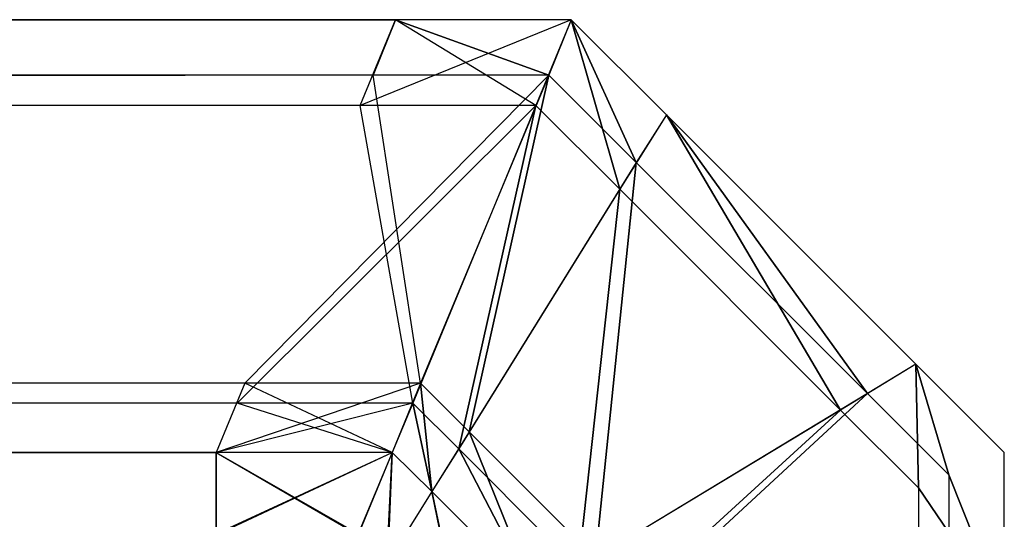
# Model space of a CAD drawing. Extents: x 0 to 0.418, y -0.27 to 0.
# Tile 129 of 129: x 0.416865 to 0.418002, y -0.000577 to 0. Entities that reach past the tile are written whole.
import ezdxf

# ---------------------------------------------------------------- set-up
doc = ezdxf.new("R2010")
doc.units = 0
doc.layers.add('L20_KORPUS1_1___REPLACEMTFOREMP', color=7, linetype='CONTINUOUS')
doc.layers.add('L21_KORPUS1_0___REPLACEMTFOREMP', color=7, linetype='CONTINUOUS')

msp = doc.modelspace()

# ---------------------------------------------------------------- linework, layer by layer
at = {"layer": 'L20_KORPUS1_1___REPLACEMTFOREMP', "color": 8}
for points, invisible_edges in [([(0.209002, 0, 0.007194), (0.417258, -0.000099, 0.007293), (0.417299, 0, 0.007194), (0.209002, 0, 0.007194)], 13), ([(0.417258, -0.000099, 0.007293), (0.209002, 0, 0.007194), (0.209002, -0.000099, 0.007293), (0.417258, -0.000099, 0.007293)], 14), ([(0.209002, 0, 0.000566), (0.417299, 0, 0.007022), (0.417299, 0, 0.000566), (0.209002, 0, 0.000566)], 13), ([(0.417299, 0, 0.007022), (0.209002, 0, 0.000566), (0.209002, 0, 0.007022), (0.417299, 0, 0.007022)], 14), ([(0.209002, 0, 0.007022), (0.417299, 0, 0.007194), (0.417299, 0, 0.007022), (0.209002, 0, 0.007022)], 13), ([(0.417299, 0, 0.007194), (0.209002, 0, 0.007022), (0.209002, 0, 0.007194), (0.417299, 0, 0.007194)], 14), ([(0.417299, 0, 0.0005), (0.209002, -0.000064, 0.000436), (0.209002, 0, 0.0005), (0.417299, 0, 0.0005)], 13), ([(0.209002, -0.000064, 0.000436), (0.417299, 0, 0.0005), (0.417273, -0.000064, 0.000436), (0.209002, -0.000064, 0.000436)], 14), ([(0.209002, 0, 0.0005), (0.417299, 0, 0.000566), (0.417299, 0, 0.0005), (0.209002, 0, 0.0005)], 13), ([(0.417299, 0, 0.000566), (0.209002, 0, 0.0005), (0.209002, 0, 0.000566), (0.417299, 0, 0.000566)], 14), ([(0.417258, -0.000099, 0.007293), (0.417502, 0, 0.007194), (0.417299, 0, 0.007194), (0.417258, -0.000099, 0.007293)], 13), ([(0.417502, 0, 0.007194), (0.417258, -0.000099, 0.007293), (0.417461, -0.000099, 0.007293), (0.417502, 0, 0.007194)], 14), ([(0.417299, 0, 0.0005), (0.417476, -0.000064, 0.000436), (0.417273, -0.000064, 0.000436), (0.417299, 0, 0.0005)], 13), ([(0.417299, 0, 0.007022), (0.417502, 0, 0.000566), (0.417299, 0, 0.000566), (0.417299, 0, 0.007022)], 13), ([(0.417502, 0, 0.000566), (0.417299, 0, 0.007022), (0.417502, 0, 0.007022), (0.417502, 0, 0.000566)], 14), ([(0.417299, 0, 0.007194), (0.417502, 0, 0.007022), (0.417299, 0, 0.007022), (0.417299, 0, 0.007194)], 13), ([(0.417502, 0, 0.007022), (0.417299, 0, 0.007194), (0.417502, 0, 0.007194), (0.417502, 0, 0.007022)], 14), ([(0.417299, 0, 0.000566), (0.417502, 0, 0.0005), (0.417299, 0, 0.0005), (0.417299, 0, 0.000566)], 13), ([(0.417502, 0, 0.0005), (0.417299, 0, 0.000566), (0.417502, 0, 0.000566), (0.417502, 0, 0.0005)], 14), ([(0.417476, -0.000064, 0.000436), (0.417299, 0, 0.0005), (0.417502, 0, 0.0005), (0.417476, -0.000064, 0.000436)], 14), ([(0.417558, -0.000196, 0.007293), (0.417502, 0, 0.007194), (0.417461, -0.000099, 0.007293), (0.417558, -0.000196, 0.007293)], 13), ([(0.417502, 0, 0.0005), (0.417577, -0.000165, 0.000436), (0.417476, -0.000064, 0.000436), (0.417502, 0, 0.0005)], 13), ([(0.417577, -0.000165, 0.000436), (0.417502, 0, 0.0005), (0.417612, -0.00011, 0.0005), (0.417577, -0.000165, 0.000436)], 14), ([(0.417502, 0, 0.000566), (0.417612, -0.00011, 0.0005), (0.417502, 0, 0.0005), (0.417502, 0, 0.000566)], 13), ([(0.417612, -0.00011, 0.0005), (0.417502, 0, 0.000566), (0.417612, -0.00011, 0.000566), (0.417612, -0.00011, 0.0005)], 14), ([(0.417502, 0, 0.007022), (0.417612, -0.00011, 0.000566), (0.417502, 0, 0.000566), (0.417502, 0, 0.007022)], 13), ([(0.417612, -0.00011, 0.000566), (0.417502, 0, 0.007022), (0.417612, -0.00011, 0.007022), (0.417612, -0.00011, 0.000566)], 14), ([(0.417502, 0, 0.007194), (0.417558, -0.000196, 0.007293), (0.417612, -0.00011, 0.007194), (0.417502, 0, 0.007194)], 14), ([(0.417502, 0, 0.007194), (0.417612, -0.00011, 0.007022), (0.417502, 0, 0.007022), (0.417502, 0, 0.007194)], 13), ([(0.417612, -0.00011, 0.007022), (0.417502, 0, 0.007194), (0.417612, -0.00011, 0.007194), (0.417612, -0.00011, 0.007022)], 14), ([(0.209002, -0.000064, 0.000436), (0.417125, -0.00042, 0.00008), (0.209002, -0.00042, 0.00008), (0.209002, -0.000064, 0.000436)], 13), ([(0.417125, -0.00042, 0.00008), (0.209002, -0.000064, 0.000436), (0.417273, -0.000064, 0.000436), (0.417125, -0.00042, 0.00008)], 14), ([(0.417273, -0.000064, 0.000436), (0.417328, -0.00042, 0.00008), (0.417125, -0.00042, 0.00008), (0.417273, -0.000064, 0.000436)], 13), ([(0.417328, -0.00042, 0.00008), (0.417273, -0.000064, 0.000436), (0.417476, -0.000064, 0.000436), (0.417328, -0.00042, 0.00008)], 14), ([(0.417476, -0.000064, 0.000436), (0.417384, -0.000476, 0.00008), (0.417328, -0.00042, 0.00008), (0.417476, -0.000064, 0.000436)], 13), ([(0.417384, -0.000476, 0.00008), (0.417476, -0.000064, 0.000436), (0.417577, -0.000165, 0.000436), (0.417384, -0.000476, 0.00008)], 14), ([(0.209002, -0.000443, 0.007637), (0.417258, -0.000099, 0.007293), (0.209002, -0.000099, 0.007293), (0.209002, -0.000443, 0.007637)], 13), ([(0.417258, -0.000099, 0.007293), (0.209002, -0.000443, 0.007637), (0.417116, -0.000443, 0.007637), (0.417258, -0.000099, 0.007293)], 14), ([(0.417116, -0.000443, 0.007637), (0.417461, -0.000099, 0.007293), (0.417258, -0.000099, 0.007293), (0.417116, -0.000443, 0.007637)], 13), ([(0.417461, -0.000099, 0.007293), (0.417116, -0.000443, 0.007637), (0.417319, -0.000443, 0.007637), (0.417461, -0.000099, 0.007293)], 14), ([(0.417372, -0.000496, 0.007637), (0.417461, -0.000099, 0.007293), (0.417319, -0.000443, 0.007637), (0.417372, -0.000496, 0.007637)], 13), ([(0.417461, -0.000099, 0.007293), (0.417372, -0.000496, 0.007637), (0.417558, -0.000196, 0.007293), (0.417461, -0.000099, 0.007293)], 14), ([(0.417813, -0.000451, 0.007293), (0.417612, -0.00011, 0.007194), (0.417558, -0.000196, 0.007293), (0.417813, -0.000451, 0.007293)], 13), ([(0.417612, -0.00011, 0.0005), (0.417844, -0.000432, 0.000436), (0.417577, -0.000165, 0.000436), (0.417612, -0.00011, 0.0005)], 13), ([(0.417612, -0.00011, 0.007022), (0.4179, -0.000398, 0.007194), (0.4179, -0.000398, 0.007022), (0.417612, -0.00011, 0.007022)], 13), ([(0.4179, -0.000398, 0.007194), (0.417612, -0.00011, 0.007022), (0.417612, -0.00011, 0.007194), (0.4179, -0.000398, 0.007194)], 14), ([(0.417612, -0.00011, 0.007194), (0.417813, -0.000451, 0.007293), (0.4179, -0.000398, 0.007194), (0.417612, -0.00011, 0.007194)], 14), ([(0.417612, -0.00011, 0.000566), (0.4179, -0.000398, 0.007022), (0.4179, -0.000398, 0.000566), (0.417612, -0.00011, 0.000566)], 13), ([(0.4179, -0.000398, 0.007022), (0.417612, -0.00011, 0.000566), (0.417612, -0.00011, 0.007022), (0.4179, -0.000398, 0.007022)], 14), ([(0.417612, -0.00011, 0.0005), (0.4179, -0.000398, 0.000566), (0.4179, -0.000398, 0.0005), (0.417612, -0.00011, 0.0005)], 13), ([(0.4179, -0.000398, 0.000566), (0.417612, -0.00011, 0.0005), (0.417612, -0.00011, 0.000566), (0.4179, -0.000398, 0.000566)], 14), ([(0.417844, -0.000432, 0.000436), (0.417612, -0.00011, 0.0005), (0.4179, -0.000398, 0.0005), (0.417844, -0.000432, 0.000436)], 14), ([(0.417577, -0.000165, 0.000436), (0.41753, -0.000622, 0.00008), (0.417384, -0.000476, 0.00008), (0.417577, -0.000165, 0.000436)], 13), ([(0.41753, -0.000622, 0.00008), (0.417577, -0.000165, 0.000436), (0.417844, -0.000432, 0.000436), (0.41753, -0.000622, 0.00008)], 14), ([(0.41751, -0.000634, 0.007637), (0.417558, -0.000196, 0.007293), (0.417372, -0.000496, 0.007637), (0.41751, -0.000634, 0.007637)], 13), ([(0.417558, -0.000196, 0.007293), (0.41751, -0.000634, 0.007637), (0.417813, -0.000451, 0.007293), (0.417558, -0.000196, 0.007293)], 14), ([(0.417903, -0.000541, 0.007293), (0.4179, -0.000398, 0.007194), (0.417813, -0.000451, 0.007293), (0.417903, -0.000541, 0.007293)], 13), ([(0.4179, -0.000398, 0.0005), (0.417938, -0.000526, 0.000436), (0.417844, -0.000432, 0.000436), (0.4179, -0.000398, 0.0005)], 13), ([(0.4179, -0.000398, 0.007194), (0.418002, -0.0005, 0.007022), (0.4179, -0.000398, 0.007022), (0.4179, -0.000398, 0.007194)], 13), ([(0.418002, -0.0005, 0.007022), (0.4179, -0.000398, 0.007194), (0.418002, -0.0005, 0.007194), (0.418002, -0.0005, 0.007022)], 14), ([(0.4179, -0.000398, 0.007194), (0.417903, -0.000541, 0.007293), (0.418002, -0.0005, 0.007194), (0.4179, -0.000398, 0.007194)], 14), ([(0.4179, -0.000398, 0.007022), (0.418002, -0.0005, 0.000566), (0.4179, -0.000398, 0.000566), (0.4179, -0.000398, 0.007022)], 13), ([(0.418002, -0.0005, 0.000566), (0.4179, -0.000398, 0.007022), (0.418002, -0.0005, 0.007022), (0.418002, -0.0005, 0.000566)], 14), ([(0.4179, -0.000398, 0.000566), (0.418002, -0.0005, 0.0005), (0.4179, -0.000398, 0.0005), (0.4179, -0.000398, 0.000566)], 13), ([(0.418002, -0.0005, 0.0005), (0.4179, -0.000398, 0.000566), (0.418002, -0.0005, 0.000566), (0.418002, -0.0005, 0.0005)], 14), ([(0.417938, -0.000526, 0.000436), (0.4179, -0.000398, 0.0005), (0.418002, -0.0005, 0.0005), (0.417938, -0.000526, 0.000436)], 14), ([(0.209002, -0.0005), (0.417125, -0.00042, 0.00008), (0.417092, -0.0005), (0.209002, -0.0005)], 13), ([(0.417125, -0.00042, 0.00008), (0.209002, -0.0005), (0.209002, -0.00042, 0.00008), (0.417125, -0.00042, 0.00008)], 14), ([(0.417125, -0.00042, 0.00008), (0.417295, -0.0005), (0.417092, -0.0005), (0.417125, -0.00042, 0.00008)], 13), ([(0.417295, -0.0005), (0.417125, -0.00042, 0.00008), (0.417328, -0.00042, 0.00008), (0.417295, -0.0005)], 14), ([(0.417328, -0.00042, 0.00008), (0.417341, -0.000545), (0.417295, -0.0005), (0.417328, -0.00042, 0.00008)], 13), ([(0.417341, -0.000545), (0.417328, -0.00042, 0.00008), (0.417384, -0.000476, 0.00008), (0.417341, -0.000545)], 14), ([(0.417844, -0.000432, 0.000436), (0.417582, -0.000674, 0.00008), (0.41753, -0.000622, 0.00008), (0.417844, -0.000432, 0.000436)], 13), ([(0.417582, -0.000674, 0.00008), (0.417844, -0.000432, 0.000436), (0.417938, -0.000526, 0.000436), (0.417582, -0.000674, 0.00008)], 14), ([(0.209002, -0.0005, 0.007694), (0.417116, -0.000443, 0.007637), (0.209002, -0.000443, 0.007637), (0.209002, -0.0005, 0.007694)], 13), ([(0.417116, -0.000443, 0.007637), (0.209002, -0.0005, 0.007694), (0.417092, -0.0005, 0.007694), (0.417116, -0.000443, 0.007637)], 14), ([(0.417092, -0.0005, 0.007694), (0.417319, -0.000443, 0.007637), (0.417116, -0.000443, 0.007637), (0.417092, -0.0005, 0.007694)], 13), ([(0.417319, -0.000443, 0.007637), (0.417092, -0.0005, 0.007694), (0.417295, -0.0005, 0.007694), (0.417319, -0.000443, 0.007637)], 14), ([(0.417341, -0.000545, 0.007694), (0.417319, -0.000443, 0.007637), (0.417295, -0.0005, 0.007694), (0.417341, -0.000545, 0.007694)], 13), ([(0.417319, -0.000443, 0.007637), (0.417341, -0.000545, 0.007694), (0.417372, -0.000496, 0.007637), (0.417319, -0.000443, 0.007637)], 14), ([(0.417559, -0.000683, 0.007637), (0.417813, -0.000451, 0.007293), (0.41751, -0.000634, 0.007637), (0.417559, -0.000683, 0.007637)], 13), ([(0.417813, -0.000451, 0.007293), (0.417559, -0.000683, 0.007637), (0.417903, -0.000541, 0.007293), (0.417813, -0.000451, 0.007293)], 14), ([(0.417384, -0.000476, 0.00008), (0.41746, -0.000664), (0.417341, -0.000545), (0.417384, -0.000476, 0.00008)], 13), ([(0.41746, -0.000664), (0.417384, -0.000476, 0.00008), (0.41753, -0.000622, 0.00008), (0.41746, -0.000664)], 14), ([(0.417092, -0.0005), (0.209002, -0.000594), (0.209002, -0.0005), (0.417092, -0.0005)], 13), ([(0.209002, -0.000594), (0.417092, -0.0005), (0.417092, -0.000594), (0.209002, -0.000594)], 14), ([(0.417092, -0.000595, 0.007694), (0.209002, -0.0005, 0.007694), (0.209002, -0.000595, 0.007694), (0.417092, -0.000595, 0.007694)], 13), ([(0.209002, -0.0005, 0.007694), (0.417092, -0.000595, 0.007694), (0.417092, -0.0005, 0.007694), (0.209002, -0.0005, 0.007694)], 14), ([(0.417295, -0.0005), (0.417092, -0.000594), (0.417092, -0.0005), (0.417295, -0.0005)], 13), ([(0.417092, -0.000594), (0.417295, -0.0005), (0.417256, -0.000594), (0.417092, -0.000594)], 14), ([(0.417256, -0.000595, 0.007694), (0.417092, -0.0005, 0.007694), (0.417092, -0.000595, 0.007694), (0.417256, -0.000595, 0.007694)], 13), ([(0.417092, -0.0005, 0.007694), (0.417256, -0.000595, 0.007694), (0.417295, -0.0005, 0.007694), (0.417092, -0.0005, 0.007694)], 14), ([(0.417295, -0.0005), (0.41729, -0.000627), (0.417256, -0.000594), (0.417295, -0.0005)], 13), ([(0.417289, -0.000628, 0.007694), (0.417295, -0.0005, 0.007694), (0.417256, -0.000595, 0.007694), (0.417289, -0.000628, 0.007694)], 13), ([(0.417295, -0.0005, 0.007694), (0.417289, -0.000628, 0.007694), (0.417341, -0.000545, 0.007694), (0.417295, -0.0005, 0.007694)], 14), ([(0.41729, -0.000627), (0.417295, -0.0005), (0.417341, -0.000545), (0.41729, -0.000627)], 14), ([(0.41746, -0.000664, 0.007694), (0.417372, -0.000496, 0.007637), (0.417341, -0.000545, 0.007694), (0.41746, -0.000664, 0.007694)], 13), ([(0.417372, -0.000496, 0.007637), (0.41746, -0.000664, 0.007694), (0.41751, -0.000634, 0.007637), (0.417372, -0.000496, 0.007637)], 14), ([(0.417903, -0.000541, 0.007293), (0.418002, -0.000686, 0.007194), (0.418002, -0.0005, 0.007194), (0.417903, -0.000541, 0.007293)], 14), ([(0.418002, -0.000686, 0.0005), (0.417938, -0.000526, 0.000436), (0.418002, -0.0005, 0.0005), (0.418002, -0.000686, 0.0005)], 14), ([(0.418002, -0.0005, 0.000566), (0.418002, -0.000686, 0.007022), (0.418002, -0.000686, 0.000566), (0.418002, -0.0005, 0.000566)], 13), ([(0.418002, -0.000686, 0.007022), (0.418002, -0.0005, 0.000566), (0.418002, -0.0005, 0.007022), (0.418002, -0.000686, 0.007022)], 14), ([(0.418002, -0.0005, 0.007022), (0.418002, -0.000686, 0.007194), (0.418002, -0.000686, 0.007022), (0.418002, -0.0005, 0.007022)], 13), ([(0.418002, -0.000686, 0.007194), (0.418002, -0.0005, 0.007022), (0.418002, -0.0005, 0.007194), (0.418002, -0.000686, 0.007194)], 14), ([(0.418002, -0.0005, 0.0005), (0.418002, -0.000686, 0.000566), (0.418002, -0.000686, 0.0005), (0.418002, -0.0005, 0.0005)], 13), ([(0.418002, -0.000686, 0.000566), (0.418002, -0.0005, 0.0005), (0.418002, -0.0005, 0.000566), (0.418002, -0.000686, 0.000566)], 14), ([(0.417938, -0.000712, 0.000436), (0.417582, -0.000674, 0.00008), (0.417938, -0.000526, 0.000436), (0.417938, -0.000712, 0.000436)], 14), ([(0.417938, -0.000526, 0.000436), (0.418002, -0.000686, 0.0005), (0.417938, -0.000712, 0.000436), (0.417938, -0.000526, 0.000436)], 13), ([(0.417376, -0.000715, 0.007694), (0.417341, -0.000545, 0.007694), (0.417289, -0.000628, 0.007694), (0.417376, -0.000715, 0.007694)], 13), ([(0.417341, -0.000545), (0.417377, -0.000715), (0.41729, -0.000627), (0.417341, -0.000545)], 13), ([(0.417341, -0.000545, 0.007694), (0.417376, -0.000715, 0.007694), (0.41746, -0.000664, 0.007694), (0.417341, -0.000545, 0.007694)], 14), ([(0.417377, -0.000715), (0.417341, -0.000545), (0.41746, -0.000664), (0.417377, -0.000715)], 14), ([(0.417559, -0.000683, 0.007637), (0.417903, -0.000727, 0.007293), (0.417903, -0.000541, 0.007293), (0.417559, -0.000683, 0.007637)], 14), ([(0.418002, -0.000686, 0.007194), (0.417903, -0.000541, 0.007293), (0.417903, -0.000727, 0.007293), (0.418002, -0.000686, 0.007194)], 13)]:
    msp.add_3dface(points, dxfattribs=dict(at, invisible_edges=invisible_edges))
at = {"layer": 'L21_KORPUS1_0___REPLACEMTFOREMP', "color": 8}
for points, invisible_edges in [([(0.209002, 0, 1.508806), (0.417258, -0.000099, 1.508707), (0.209002, -0.000099, 1.508707), (0.209002, 0, 1.508806)], 13), ([(0.417258, -0.000099, 1.508707), (0.209002, 0, 1.508806), (0.417299, 0, 1.508806), (0.417258, -0.000099, 1.508707)], 14), ([(0.209002, 0, 1.515434), (0.417299, 0, 1.508978), (0.209002, 0, 1.508978), (0.209002, 0, 1.515434)], 13), ([(0.417299, 0, 1.508978), (0.209002, 0, 1.515434), (0.417299, 0, 1.515434), (0.417299, 0, 1.508978)], 14), ([(0.209002, 0, 1.508978), (0.417299, 0, 1.508806), (0.209002, 0, 1.508806), (0.209002, 0, 1.508978)], 13), ([(0.417299, 0, 1.508806), (0.209002, 0, 1.508978), (0.417299, 0, 1.508978), (0.417299, 0, 1.508806)], 14), ([(0.417273, -0.000064, 1.515564), (0.209002, 0, 1.5155), (0.209002, -0.000064, 1.515564), (0.417273, -0.000064, 1.515564)], 13), ([(0.209002, 0, 1.5155), (0.417273, -0.000064, 1.515564), (0.417299, 0, 1.5155), (0.209002, 0, 1.5155)], 14), ([(0.209002, 0, 1.5155), (0.417299, 0, 1.515434), (0.209002, 0, 1.515434), (0.209002, 0, 1.5155)], 13), ([(0.417299, 0, 1.515434), (0.209002, 0, 1.5155), (0.417299, 0, 1.5155), (0.417299, 0, 1.515434)], 14), ([(0.417299, 0, 1.508806), (0.417461, -0.000099, 1.508707), (0.417258, -0.000099, 1.508707), (0.417299, 0, 1.508806)], 13), ([(0.417476, -0.000064, 1.515564), (0.417299, 0, 1.5155), (0.417273, -0.000064, 1.515564), (0.417476, -0.000064, 1.515564)], 13), ([(0.417461, -0.000099, 1.508707), (0.417299, 0, 1.508806), (0.417502, 0, 1.508806), (0.417461, -0.000099, 1.508707)], 14), ([(0.417299, 0, 1.515434), (0.417502, 0, 1.508978), (0.417299, 0, 1.508978), (0.417299, 0, 1.515434)], 13), ([(0.417502, 0, 1.508978), (0.417299, 0, 1.515434), (0.417502, 0, 1.515434), (0.417502, 0, 1.508978)], 14), ([(0.417299, 0, 1.508978), (0.417502, 0, 1.508806), (0.417299, 0, 1.508806), (0.417299, 0, 1.508978)], 13), ([(0.417502, 0, 1.508806), (0.417299, 0, 1.508978), (0.417502, 0, 1.508978), (0.417502, 0, 1.508806)], 14), ([(0.417299, 0, 1.5155), (0.417502, 0, 1.515434), (0.417299, 0, 1.515434), (0.417299, 0, 1.5155)], 13), ([(0.417502, 0, 1.515434), (0.417299, 0, 1.5155), (0.417502, 0, 1.5155), (0.417502, 0, 1.515434)], 14), ([(0.417299, 0, 1.5155), (0.417476, -0.000064, 1.515564), (0.417502, 0, 1.5155), (0.417299, 0, 1.5155)], 14), ([(0.417502, 0, 1.508806), (0.417558, -0.000196, 1.508707), (0.417461, -0.000099, 1.508707), (0.417502, 0, 1.508806)], 13), ([(0.417577, -0.000165, 1.515564), (0.417502, 0, 1.5155), (0.417476, -0.000064, 1.515564), (0.417577, -0.000165, 1.515564)], 13), ([(0.417502, 0, 1.5155), (0.417577, -0.000165, 1.515564), (0.417612, -0.00011, 1.5155), (0.417502, 0, 1.5155)], 14), ([(0.417502, 0, 1.5155), (0.417612, -0.00011, 1.515434), (0.417502, 0, 1.515434), (0.417502, 0, 1.5155)], 13), ([(0.417612, -0.00011, 1.515434), (0.417502, 0, 1.5155), (0.417612, -0.00011, 1.5155), (0.417612, -0.00011, 1.515434)], 14), ([(0.417502, 0, 1.515434), (0.417612, -0.00011, 1.508978), (0.417502, 0, 1.508978), (0.417502, 0, 1.515434)], 13), ([(0.417612, -0.00011, 1.508978), (0.417502, 0, 1.515434), (0.417612, -0.00011, 1.515434), (0.417612, -0.00011, 1.508978)], 14), ([(0.417558, -0.000196, 1.508707), (0.417502, 0, 1.508806), (0.417612, -0.00011, 1.508806), (0.417558, -0.000196, 1.508707)], 14), ([(0.417502, 0, 1.508978), (0.417612, -0.00011, 1.508806), (0.417502, 0, 1.508806), (0.417502, 0, 1.508978)], 13), ([(0.417612, -0.00011, 1.508806), (0.417502, 0, 1.508978), (0.417612, -0.00011, 1.508978), (0.417612, -0.00011, 1.508806)], 14), ([(0.209002, -0.00042, 1.51592), (0.417273, -0.000064, 1.515564), (0.209002, -0.000064, 1.515564), (0.209002, -0.00042, 1.51592)], 13), ([(0.417273, -0.000064, 1.515564), (0.209002, -0.00042, 1.51592), (0.417125, -0.00042, 1.51592), (0.417273, -0.000064, 1.515564)], 14), ([(0.417125, -0.00042, 1.51592), (0.417476, -0.000064, 1.515564), (0.417273, -0.000064, 1.515564), (0.417125, -0.00042, 1.51592)], 13), ([(0.417476, -0.000064, 1.515564), (0.417125, -0.00042, 1.51592), (0.417328, -0.00042, 1.51592), (0.417476, -0.000064, 1.515564)], 14), ([(0.417384, -0.000476, 1.51592), (0.417476, -0.000064, 1.515564), (0.417328, -0.00042, 1.51592), (0.417384, -0.000476, 1.51592)], 13), ([(0.417476, -0.000064, 1.515564), (0.417384, -0.000476, 1.51592), (0.417577, -0.000165, 1.515564), (0.417476, -0.000064, 1.515564)], 14), ([(0.209002, -0.000099, 1.508707), (0.417116, -0.000443, 1.508363), (0.209002, -0.000443, 1.508363), (0.209002, -0.000099, 1.508707)], 13), ([(0.417116, -0.000443, 1.508363), (0.209002, -0.000099, 1.508707), (0.417258, -0.000099, 1.508707), (0.417116, -0.000443, 1.508363)], 14), ([(0.417258, -0.000099, 1.508707), (0.417319, -0.000443, 1.508363), (0.417116, -0.000443, 1.508363), (0.417258, -0.000099, 1.508707)], 13), ([(0.417319, -0.000443, 1.508363), (0.417258, -0.000099, 1.508707), (0.417461, -0.000099, 1.508707), (0.417319, -0.000443, 1.508363)], 14), ([(0.417461, -0.000099, 1.508707), (0.417372, -0.000496, 1.508363), (0.417319, -0.000443, 1.508363), (0.417461, -0.000099, 1.508707)], 13), ([(0.417372, -0.000496, 1.508363), (0.417461, -0.000099, 1.508707), (0.417558, -0.000196, 1.508707), (0.417372, -0.000496, 1.508363)], 14), ([(0.417612, -0.00011, 1.508806), (0.417813, -0.000451, 1.508707), (0.417558, -0.000196, 1.508707), (0.417612, -0.00011, 1.508806)], 13), ([(0.417844, -0.000432, 1.515564), (0.417612, -0.00011, 1.5155), (0.417577, -0.000165, 1.515564), (0.417844, -0.000432, 1.515564)], 13), ([(0.417612, -0.00011, 1.508806), (0.4179, -0.000398, 1.508978), (0.4179, -0.000398, 1.508806), (0.417612, -0.00011, 1.508806)], 13), ([(0.4179, -0.000398, 1.508978), (0.417612, -0.00011, 1.508806), (0.417612, -0.00011, 1.508978), (0.4179, -0.000398, 1.508978)], 14), ([(0.417813, -0.000451, 1.508707), (0.417612, -0.00011, 1.508806), (0.4179, -0.000398, 1.508806), (0.417813, -0.000451, 1.508707)], 14), ([(0.417612, -0.00011, 1.508978), (0.4179, -0.000398, 1.515434), (0.4179, -0.000398, 1.508978), (0.417612, -0.00011, 1.508978)], 13), ([(0.4179, -0.000398, 1.515434), (0.417612, -0.00011, 1.508978), (0.417612, -0.00011, 1.515434), (0.4179, -0.000398, 1.515434)], 14), ([(0.417612, -0.00011, 1.515434), (0.4179, -0.000398, 1.5155), (0.4179, -0.000398, 1.515434), (0.417612, -0.00011, 1.515434)], 13), ([(0.4179, -0.000398, 1.5155), (0.417612, -0.00011, 1.515434), (0.417612, -0.00011, 1.5155), (0.4179, -0.000398, 1.5155)], 14), ([(0.417612, -0.00011, 1.5155), (0.417844, -0.000432, 1.515564), (0.4179, -0.000398, 1.5155), (0.417612, -0.00011, 1.5155)], 14), ([(0.41753, -0.000622, 1.51592), (0.417577, -0.000165, 1.515564), (0.417384, -0.000476, 1.51592), (0.41753, -0.000622, 1.51592)], 13), ([(0.417577, -0.000165, 1.515564), (0.41753, -0.000622, 1.51592), (0.417844, -0.000432, 1.515564), (0.417577, -0.000165, 1.515564)], 14), ([(0.417558, -0.000196, 1.508707), (0.41751, -0.000634, 1.508363), (0.417372, -0.000496, 1.508363), (0.417558, -0.000196, 1.508707)], 13), ([(0.41751, -0.000634, 1.508363), (0.417558, -0.000196, 1.508707), (0.417813, -0.000451, 1.508707), (0.41751, -0.000634, 1.508363)], 14), ([(0.4179, -0.000398, 1.508806), (0.417903, -0.000541, 1.508707), (0.417813, -0.000451, 1.508707), (0.4179, -0.000398, 1.508806)], 13), ([(0.417938, -0.000526, 1.515564), (0.4179, -0.000398, 1.5155), (0.417844, -0.000432, 1.515564), (0.417938, -0.000526, 1.515564)], 13), ([(0.4179, -0.000398, 1.508978), (0.418002, -0.0005, 1.508806), (0.4179, -0.000398, 1.508806), (0.4179, -0.000398, 1.508978)], 13), ([(0.418002, -0.0005, 1.508806), (0.4179, -0.000398, 1.508978), (0.418002, -0.0005, 1.508978), (0.418002, -0.0005, 1.508806)], 14), ([(0.417903, -0.000541, 1.508707), (0.4179, -0.000398, 1.508806), (0.418002, -0.0005, 1.508806), (0.417903, -0.000541, 1.508707)], 14), ([(0.4179, -0.000398, 1.515434), (0.418002, -0.0005, 1.508978), (0.4179, -0.000398, 1.508978), (0.4179, -0.000398, 1.515434)], 13), ([(0.418002, -0.0005, 1.508978), (0.4179, -0.000398, 1.515434), (0.418002, -0.0005, 1.515434), (0.418002, -0.0005, 1.508978)], 14), ([(0.4179, -0.000398, 1.5155), (0.418002, -0.0005, 1.515434), (0.4179, -0.000398, 1.515434), (0.4179, -0.000398, 1.5155)], 13), ([(0.418002, -0.0005, 1.515434), (0.4179, -0.000398, 1.5155), (0.418002, -0.0005, 1.5155), (0.418002, -0.0005, 1.515434)], 14), ([(0.4179, -0.000398, 1.5155), (0.417938, -0.000526, 1.515564), (0.418002, -0.0005, 1.5155), (0.4179, -0.000398, 1.5155)], 14), ([(0.209002, -0.0005, 1.516), (0.417125, -0.00042, 1.51592), (0.209002, -0.00042, 1.51592), (0.209002, -0.0005, 1.516)], 13), ([(0.417125, -0.00042, 1.51592), (0.209002, -0.0005, 1.516), (0.417092, -0.0005, 1.516), (0.417125, -0.00042, 1.51592)], 14), ([(0.417092, -0.0005, 1.516), (0.417328, -0.00042, 1.51592), (0.417125, -0.00042, 1.51592), (0.417092, -0.0005, 1.516)], 13), ([(0.417328, -0.00042, 1.51592), (0.417092, -0.0005, 1.516), (0.417295, -0.0005, 1.516), (0.417328, -0.00042, 1.51592)], 14), ([(0.417341, -0.000545, 1.516), (0.417328, -0.00042, 1.51592), (0.417295, -0.0005, 1.516), (0.417341, -0.000545, 1.516)], 13), ([(0.417328, -0.00042, 1.51592), (0.417341, -0.000545, 1.516), (0.417384, -0.000476, 1.51592), (0.417328, -0.00042, 1.51592)], 14), ([(0.417582, -0.000674, 1.51592), (0.417844, -0.000432, 1.515564), (0.41753, -0.000622, 1.51592), (0.417582, -0.000674, 1.51592)], 13), ([(0.417844, -0.000432, 1.515564), (0.417582, -0.000674, 1.51592), (0.417938, -0.000526, 1.515564), (0.417844, -0.000432, 1.515564)], 14), ([(0.209002, -0.000443, 1.508363), (0.417092, -0.0005, 1.508306), (0.209002, -0.0005, 1.508306), (0.209002, -0.000443, 1.508363)], 13), ([(0.417092, -0.0005, 1.508306), (0.209002, -0.000443, 1.508363), (0.417116, -0.000443, 1.508363), (0.417092, -0.0005, 1.508306)], 14), ([(0.417116, -0.000443, 1.508363), (0.417295, -0.0005, 1.508306), (0.417092, -0.0005, 1.508306), (0.417116, -0.000443, 1.508363)], 13), ([(0.417295, -0.0005, 1.508306), (0.417116, -0.000443, 1.508363), (0.417319, -0.000443, 1.508363), (0.417295, -0.0005, 1.508306)], 14), ([(0.417319, -0.000443, 1.508363), (0.417341, -0.000545, 1.508306), (0.417295, -0.0005, 1.508306), (0.417319, -0.000443, 1.508363)], 13), ([(0.417341, -0.000545, 1.508306), (0.417319, -0.000443, 1.508363), (0.417372, -0.000496, 1.508363), (0.417341, -0.000545, 1.508306)], 14), ([(0.417813, -0.000451, 1.508707), (0.417559, -0.000683, 1.508363), (0.41751, -0.000634, 1.508363), (0.417813, -0.000451, 1.508707)], 13), ([(0.417559, -0.000683, 1.508363), (0.417813, -0.000451, 1.508707), (0.417903, -0.000541, 1.508707), (0.417559, -0.000683, 1.508363)], 14), ([(0.41746, -0.000664, 1.516), (0.417384, -0.000476, 1.51592), (0.417341, -0.000545, 1.516), (0.41746, -0.000664, 1.516)], 13), ([(0.417384, -0.000476, 1.51592), (0.41746, -0.000664, 1.516), (0.41753, -0.000622, 1.51592), (0.417384, -0.000476, 1.51592)], 14), ([(0.417092, -0.000594, 1.516), (0.209002, -0.0005, 1.516), (0.209002, -0.000594, 1.516), (0.417092, -0.000594, 1.516)], 13), ([(0.209002, -0.0005, 1.516), (0.417092, -0.000594, 1.516), (0.417092, -0.0005, 1.516), (0.209002, -0.0005, 1.516)], 14), ([(0.417092, -0.0005, 1.508306), (0.209002, -0.000595, 1.508306), (0.209002, -0.0005, 1.508306), (0.417092, -0.0005, 1.508306)], 13), ([(0.209002, -0.000595, 1.508306), (0.417092, -0.0005, 1.508306), (0.417092, -0.000595, 1.508306), (0.209002, -0.000595, 1.508306)], 14), ([(0.417256, -0.000594, 1.516), (0.417092, -0.0005, 1.516), (0.417092, -0.000594, 1.516), (0.417256, -0.000594, 1.516)], 13), ([(0.417092, -0.0005, 1.516), (0.417256, -0.000594, 1.516), (0.417295, -0.0005, 1.516), (0.417092, -0.0005, 1.516)], 14), ([(0.417295, -0.0005, 1.508306), (0.417092, -0.000595, 1.508306), (0.417092, -0.0005, 1.508306), (0.417295, -0.0005, 1.508306)], 13), ([(0.417092, -0.000595, 1.508306), (0.417295, -0.0005, 1.508306), (0.417256, -0.000595, 1.508306), (0.417092, -0.000595, 1.508306)], 14), ([(0.41729, -0.000627, 1.516), (0.417295, -0.0005, 1.516), (0.417256, -0.000594, 1.516), (0.41729, -0.000627, 1.516)], 13), ([(0.417295, -0.0005, 1.508306), (0.417289, -0.000628, 1.508306), (0.417256, -0.000595, 1.508306), (0.417295, -0.0005, 1.508306)], 13), ([(0.417289, -0.000628, 1.508306), (0.417295, -0.0005, 1.508306), (0.417341, -0.000545, 1.508306), (0.417289, -0.000628, 1.508306)], 14), ([(0.417295, -0.0005, 1.516), (0.41729, -0.000627, 1.516), (0.417341, -0.000545, 1.516), (0.417295, -0.0005, 1.516)], 14), ([(0.417372, -0.000496, 1.508363), (0.41746, -0.000664, 1.508306), (0.417341, -0.000545, 1.508306), (0.417372, -0.000496, 1.508363)], 13), ([(0.41746, -0.000664, 1.508306), (0.417372, -0.000496, 1.508363), (0.41751, -0.000634, 1.508363), (0.41746, -0.000664, 1.508306)], 14), ([(0.418002, -0.000686, 1.508806), (0.417903, -0.000541, 1.508707), (0.418002, -0.0005, 1.508806), (0.418002, -0.000686, 1.508806)], 14), ([(0.417938, -0.000526, 1.515564), (0.418002, -0.000686, 1.5155), (0.418002, -0.0005, 1.5155), (0.417938, -0.000526, 1.515564)], 14), ([(0.418002, -0.0005, 1.508978), (0.418002, -0.000686, 1.515434), (0.418002, -0.000686, 1.508978), (0.418002, -0.0005, 1.508978)], 13), ([(0.418002, -0.000686, 1.515434), (0.418002, -0.0005, 1.508978), (0.418002, -0.0005, 1.515434), (0.418002, -0.000686, 1.515434)], 14), ([(0.418002, -0.0005, 1.508806), (0.418002, -0.000686, 1.508978), (0.418002, -0.000686, 1.508806), (0.418002, -0.0005, 1.508806)], 13), ([(0.418002, -0.000686, 1.508978), (0.418002, -0.0005, 1.508806), (0.418002, -0.0005, 1.508978), (0.418002, -0.000686, 1.508978)], 14), ([(0.418002, -0.0005, 1.515434), (0.418002, -0.000686, 1.5155), (0.418002, -0.000686, 1.515434), (0.418002, -0.0005, 1.515434)], 13), ([(0.418002, -0.000686, 1.5155), (0.418002, -0.0005, 1.515434), (0.418002, -0.0005, 1.5155), (0.418002, -0.000686, 1.5155)], 14), ([(0.417582, -0.000674, 1.51592), (0.417938, -0.000712, 1.515564), (0.417938, -0.000526, 1.515564), (0.417582, -0.000674, 1.51592)], 14), ([(0.418002, -0.000686, 1.5155), (0.417938, -0.000526, 1.515564), (0.417938, -0.000712, 1.515564), (0.418002, -0.000686, 1.5155)], 13), ([(0.417341, -0.000545, 1.508306), (0.417376, -0.000715, 1.508306), (0.417289, -0.000628, 1.508306), (0.417341, -0.000545, 1.508306)], 13), ([(0.417377, -0.000715, 1.516), (0.417341, -0.000545, 1.516), (0.41729, -0.000627, 1.516), (0.417377, -0.000715, 1.516)], 13), ([(0.417376, -0.000715, 1.508306), (0.417341, -0.000545, 1.508306), (0.41746, -0.000664, 1.508306), (0.417376, -0.000715, 1.508306)], 14), ([(0.417341, -0.000545, 1.516), (0.417377, -0.000715, 1.516), (0.41746, -0.000664, 1.516), (0.417341, -0.000545, 1.516)], 14), ([(0.417903, -0.000727, 1.508707), (0.417559, -0.000683, 1.508363), (0.417903, -0.000541, 1.508707), (0.417903, -0.000727, 1.508707)], 14), ([(0.417903, -0.000541, 1.508707), (0.418002, -0.000686, 1.508806), (0.417903, -0.000727, 1.508707), (0.417903, -0.000541, 1.508707)], 13)]:
    msp.add_3dface(points, dxfattribs=dict(at, invisible_edges=invisible_edges))

doc.saveas('drawing.dxf')
